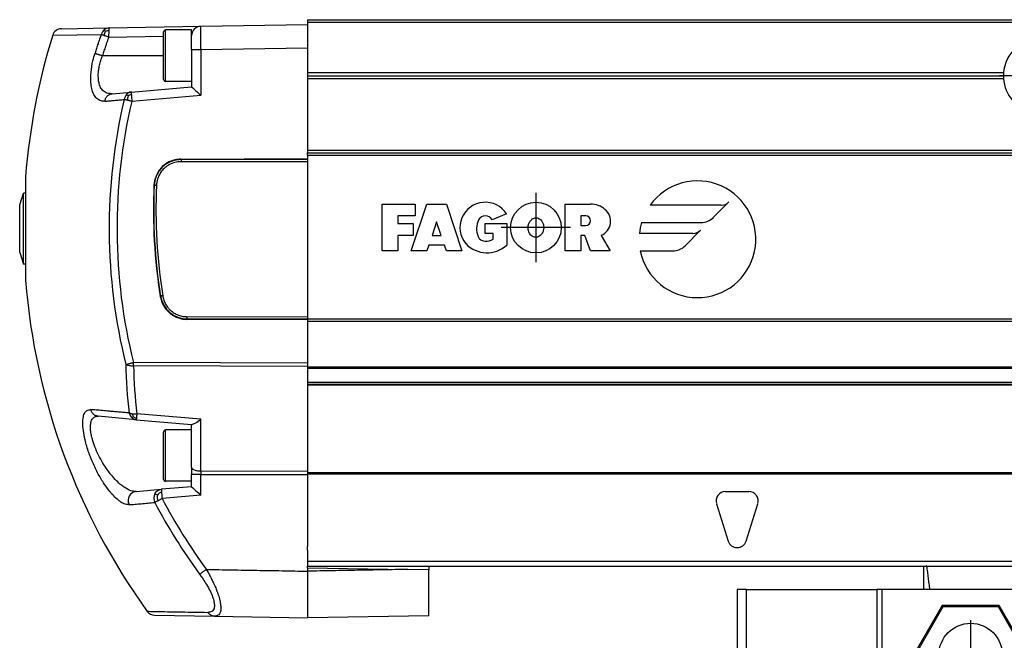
# Model space of a CAD drawing. Header units: millimetres. Extents: x -235 to 4016, y -109 to 485.
# Tile 30 of 44: x 800 to 905, y 189 to 255. Entities that reach past the tile are written whole.
import ezdxf

# ---------------------------------------------------------------- set-up
doc = ezdxf.new("R2010")
doc.units = ezdxf.units.MM
doc.linetypes.add('DOT_CENTER', pattern=[14, 12, -1, 0, -1])
doc.layers.add('1', color=7, linetype='Continuous')

# ---------------------------------------------------------------- blocks, each defined once
blk = doc.blocks.new('TAPA_IZQUIERDA__1', base_point=(799.62, 191.08))
at = {"color": 7, "linetype": 'Continuous'}
for p, q in [((804.09, 254.14), (809.21, 254.23)), ((809.21, 254.23), (819.01, 254.4)), ((819.01, 254.4), (830.43, 254.6)), ((830.43, 254.6), (830.43, 253.8)), ((803.15, 253.44), (808.35, 253.53)), ((809.16, 253.94), (809.14, 253.23)), ((809.14, 253.23), (815.03, 253.33)), ((815.03, 248.7), (815.03, 253.8)), ((818.03, 254), (815.23, 254)), ((815.23, 248.5), (815.23, 254)), ((818.03, 253.4), (818.03, 254)), ((818.03, 251.9), (818.03, 253.4)), ((830.43, 253.8), (830.43, 253.19)), ((830.43, 253.19), (830.43, 253.03)), ((830.43, 253.03), (830.43, 252.1)), ((819.01, 251.9), (830.43, 252.1)), ((830.43, 252.1), (830.43, 251.45)), ((815.03, 251.25), (808.49, 251.25)), ((818.03, 251.9), (818.03, 248.5)), ((819.01, 251.9), (819.01, 247.01)), ((830.43, 251.45), (830.43, 250.43)), ((830.43, 250.43), (830.43, 250.35)), ((830.43, 250.35), (830.43, 249.4)), ((830.43, 249.4), (830.43, 249.1)), ((830.43, 249.1), (830.43, 248.8)), ((830.43, 248.8), (830.43, 248.75)), ((811.56, 247.36), (818.03, 247.92)), ((818.03, 248.5), (815.23, 248.5)), ((818.03, 248.5), (818.03, 247.92)), ((830.43, 248.75), (830.43, 247.85)), ((830.43, 247.85), (830.43, 247.76)), ((830.43, 247.76), (830.43, 246.75)), ((809.52, 247.18), (811.56, 247.36)), ((811.23, 246.94), (811.07, 247.11)), ((811.63, 246.37), (819.01, 247.01)), ((830.43, 246.75), (830.43, 241.1)), ((830.43, 241.1), (830.43, 240.85)), ((830.43, 240.6), (830.43, 240.85)), ((830.43, 240.6), (830.43, 240.24)), ((816.89, 240.17), (830.43, 240.24)), ((830.43, 240.13), (816.92, 240.14)), ((830.43, 239.89), (816.92, 239.9)), ((830.43, 240.24), (830.43, 240.13)), ((830.43, 240.13), (830.43, 239.89)), ((830.43, 239.89), (830.43, 223.32)), ((800.25, 238.29), (800.25, 232.75)), ((799.62, 235.3), (800.02, 236.55)), ((800.02, 232.75), (800.02, 236.55)), ((800.25, 236.55), (800.02, 236.55)), ((799.62, 232.75), (799.62, 235.3)), ((799.62, 230.2), (799.62, 232.75)), ((800.02, 228.95), (800.02, 232.75)), ((800.25, 232.75), (800.25, 227.22)), ((799.62, 230.2), (800.02, 228.95)), ((800.25, 228.95), (800.02, 228.95)), ((830.43, 222.97), (817.53, 223.03)), ((817.56, 223.31), (830.43, 223.32)), ((817.56, 223.07), (830.43, 223.08)), ((830.43, 223.32), (830.43, 223.1)), ((830.43, 223.1), (830.43, 223.08)), ((830.43, 223.08), (830.43, 222.97)), ((830.43, 222.97), (830.43, 222.85)), ((830.43, 222.85), (830.43, 218.92)), ((830.43, 218.35), (811.8, 218.41)), ((830.43, 218.92), (830.43, 218.35)), ((830.43, 218.35), (830.43, 217.99)), ((830.43, 217.99), (811.81, 218.05)), ((830.43, 217.99), (830.43, 217.9)), ((830.43, 217.9), (830.43, 217.81)), ((830.43, 217.81), (830.43, 217.63)), ((830.43, 217.63), (830.43, 216.26)), ((830.43, 216.26), (830.43, 216.13)), ((830.43, 216.13), (830.43, 216.1)), ((830.43, 216.1), (830.43, 215.98)), ((830.43, 215.98), (830.43, 214.16)), ((830.43, 214.16), (830.43, 213.95)), ((830.43, 213.95), (830.43, 212.59)), ((812.1, 212.29), (808.04, 212.65)), ((811.79, 212.59), (811.62, 212.51)), ((812.1, 212.29), (818.03, 211.78)), ((819.01, 212.33), (812.17, 212.93)), ((819.01, 206.81), (819.01, 212.33)), ((830.43, 212.59), (830.43, 212.5)), ((830.43, 212.5), (830.43, 212.16)), ((830.43, 212.16), (830.43, 211.85)), ((815.03, 205.9), (815.03, 211)), ((815.23, 205.7), (815.23, 211.2)), ((818.03, 211.2), (815.23, 211.2)), ((818.03, 211.78), (818.09, 211.77)), ((818.03, 211.2), (818.03, 211.78)), ((818.03, 207.17), (818.03, 211.2)), ((830.43, 211.85), (830.43, 211.31)), ((830.43, 211.31), (830.43, 210.83)), ((830.43, 210.83), (830.43, 210.75)), ((830.43, 210.75), (830.43, 208.25)), ((830.43, 208.25), (830.43, 208.16)), ((830.43, 208.16), (830.43, 207.99)), ((830.43, 207.99), (830.43, 207.15)), ((818.03, 207.17), (818.03, 206.44)), ((819.01, 206.81), (830.43, 206.77)), ((830.43, 207.15), (830.43, 207.14)), ((830.43, 207.14), (830.43, 206.77)), ((830.43, 206.77), (830.43, 206.6)), ((818.03, 205.7), (815.23, 205.7)), ((818.03, 205.7), (818.03, 206.44)), ((818.03, 205.12), (818.03, 205.7)), ((819.01, 206.44), (830.43, 206.41)), ((819.01, 204.21), (819.01, 206.44)), ((830.43, 206.6), (830.43, 206.51)), ((830.43, 206.51), (830.43, 206.41)), ((830.43, 206.41), (830.43, 204.62)), ((812.08, 204.6), (814.79, 204.84)), ((818.03, 205.12), (814.79, 204.84)), ((830.43, 204.62), (830.43, 204.35)), ((814.36, 204.22), (814.1, 204.35)), ((819.01, 204.21), (814.86, 203.85)), ((830.43, 204.35), (830.43, 204.23)), ((830.43, 204.23), (830.43, 204.1)), ((830.43, 204.1), (830.43, 203.95)), ((830.43, 203.95), (830.43, 203.18)), ((830.43, 203.18), (830.43, 203.07)), ((830.43, 203.07), (830.43, 200.81)), ((830.43, 200.81), (830.43, 200.33)), ((830.43, 200.33), (830.43, 199.33)), ((830.43, 199.33), (830.43, 199.01)), ((830.43, 199.01), (830.43, 198.7)), ((830.43, 198.33), (830.43, 198.7)), ((830.43, 198.33), (830.43, 197.8)), ((830.43, 197.8), (830.43, 197.55)), ((830.43, 197.55), (830.43, 197.28)), ((830.43, 197.28), (830.43, 197.1)), ((830.43, 197.1), (830.43, 196.98)), ((830.43, 196.98), (830.43, 196.88)), ((830.43, 196.88), (830.43, 196.6)), ((830.43, 196.45), (830.43, 196.6)), ((830.43, 196.45), (841.16, 196.27)), ((830.43, 196.45), (830.43, 196.08)), ((843.43, 196.23), (841.16, 196.27)), ((843.43, 196.6), (843.43, 196.23)), ((843.43, 191.31), (843.43, 196.23)), ((814.07, 191.37), (820.47, 191.25)), ((820.47, 191.25), (830.43, 191.08)), ((843.43, 191.31), (830.43, 191.08))]:
    blk.add_line(p, q, dxfattribs=at)
for centre, radius, start, end in [((804.11, 253.14), 1, 91, 162.8143), ((809.23, 253.35), 0.877, 91.2918, 129.4408), ((819.03, 253.4), 1, 91, 180), ((870.03, 232.75), 70, 162.8143, 175.4654), ((809.31, 253.26), 0.998, 129.5491, 164.5547), ((810.16, 253.22), 1.51, 155.1406, 172.8371), ((809.26, 252.61), 1.33, 94.457, 110.7309), ((815.23, 253.8), 0.2, 90, 180), ((815.23, 248.7), 0.2, 180, 270), ((811.81, 246.42), 1.01, 137.2124, 172.212), ((811.64, 246.58), 0.786, 95.6472, 137.1449), ((812.9, 246.44), 1.74, 163.332, 178.8003), ((811.81, 245.87), 1.22, 101.1484, 118.6517), ((869.4, 232.75), 60.2, 166.7414, 193.9816), ((869.4, 232.75), 59.36, 166.7429, 193.9792), ((873.31, 234.75), 59.37, 177.4503, 188.9804), ((872.97, 234.75), 59, 177.4526, 189.0104), ((872.97, 234.76), 58.76, 177.4623, 189.0159), ((870.03, 232.75), 70, 184.5346, 215.8262), ((817.57, 225.98), 2.91, 189.2763, 269.8429), ((861.82, 219.13), 50.85, 181.0431, 186.9183), ((861.92, 218.97), 50.12, 181.0431, 186.9184), ((812.33, 213.23), 1.01, 192.9695, 225.6112), ((812.17, 213.08), 0.788, 225.8937, 264.5069), ((811.92, 215.3), 2.39, 264.7955, 276.0473), ((812.96, 213.08), 1.27, 187.1206, 202.9279), ((812.34, 213.59), 1.14, 241.2007, 258.9769), ((815.23, 211), 0.2, 90, 180), ((815.23, 205.9), 0.2, 180, 270), ((815.3, 203.4), 1.25, 113.31, 138.8083), ((815.07, 203.87), 1.08, 153.5861, 204.1349), ((816.03, 204.02), 1.68, 172.9617, 194.6134), ((869.49, 232.75), 61.8, 207.88, 216.1739), ((869.49, 232.75), 62.69, 207.8868, 216.1764), ((814.08, 192.36), 1, 215.8259, 269.0002)]:
    blk.add_arc(centre, radius, start, end, dxfattribs=at)
for points, knots in [([(809.21, 254.23), (809.21, 254.23), (809.19, 254.21), (809.19, 254.19), (809.18, 254.13), (809.17, 254.05), (809.16, 253.98), (809.16, 253.94)], [0, 0, 0, 0, 0.0185513, 0.049983, 0.0851286, 0.1786044, 0.3034301, 0.3034301, 0.3034301, 0.3034301]), ([(819.01, 251.9), (819.01, 252.06), (819.01, 252.38), (819, 252.87), (819, 253.3), (819, 253.65), (819, 253.9), (819, 254.08), (819, 254.21), (819.01, 254.3), (819.01, 254.37), (819.01, 254.4)], [0, 0, 0, 0, 0.487156, 0.955136, 1.461998, 1.768084, 2.030247, 2.205257, 2.309298, 2.398735, 2.499723, 2.499723, 2.499723, 2.499723]), ([(808.35, 253.53), (808.27, 253.31), (808.16, 252.97), (807.99, 252.47), (807.84, 252.02), (807.74, 251.69), (807.69, 251.52)], [0, 0, 0, 0, 0.694674, 1.058253, 1.58676, 2.115295, 2.115295, 2.115295, 2.115295]), ([(808.66, 253.41), (808.63, 253.42), (808.57, 253.44), (808.48, 253.48), (808.41, 253.5), (808.36, 253.52), (808.35, 253.53)], [0, 0, 0, 0, 0.1068553, 0.2006116, 0.2864485, 0.3341075, 0.3341075, 0.3341075, 0.3341075]), ([(809.14, 253.23), (809.07, 253.01), (808.96, 252.69), (808.79, 252.19), (808.64, 251.75), (808.54, 251.42), (808.49, 251.25)], [0, 0, 0, 0, 0.68444, 1.043135, 1.564092, 2.085077, 2.085077, 2.085077, 2.085077]), ([(809.14, 253.23), (809.1, 253.25), (809.02, 253.28), (808.89, 253.32), (808.78, 253.36), (808.7, 253.39), (808.66, 253.41)], [0, 0, 0, 0, 0.1421127, 0.2653089, 0.3931693, 0.5135142, 0.5135142, 0.5135142, 0.5135142]), ([(808.79, 253.85), (808.78, 253.87), (808.76, 253.9), (808.74, 253.94), (808.72, 253.97), (808.7, 254), (808.68, 254.02), (808.68, 254.03)], [0, 0, 0, 0, 0.0591744, 0.1047259, 0.1294919, 0.1800777, 0.2096117, 0.2096117, 0.2096117, 0.2096117]), ([(808.74, 246.38), (808.6, 246.38), (808.29, 246.38), (807.84, 246.64), (807.51, 247.12), (807.32, 247.71), (807.21, 248.52), (807.24, 249.52), (807.41, 250.58), (807.61, 251.25), (807.69, 251.52)], [0, 0, 0, 0, 0.407053, 0.923833, 1.471236, 2.129924, 2.775379, 3.887246, 5.142058, 5.978486, 5.978486, 5.978486, 5.978486]), ([(807.69, 251.52), (807.7, 251.51), (807.74, 251.5), (807.82, 251.47), (807.9, 251.44), (808, 251.41), (808.12, 251.37), (808.24, 251.33), (808.36, 251.29), (808.45, 251.26), (808.49, 251.25)], [0, 0, 0, 0, 0.057616, 0.1332686, 0.2260645, 0.3339404, 0.4538747, 0.5820945, 0.7145039, 0.8470809, 0.8470809, 0.8470809, 0.8470809]), ([(809.52, 247.18), (809.39, 247.18), (809.08, 247.17), (808.65, 247.37), (808.32, 247.75), (808.13, 248.2), (808.03, 248.79), (808.03, 249.34), (808.1, 249.9), (808.2, 250.36), (808.33, 250.83), (808.44, 251.12), (808.49, 251.25)], [0, 0, 0, 0, 0.408045, 0.915299, 1.366734, 1.893346, 2.360959, 3.146644, 3.531861, 4.040101, 4.575071, 4.981947, 4.981947, 4.981947, 4.981947]), ([(818.03, 251.9), (818.04, 251.9), (818.06, 251.9), (818.12, 251.9), (818.2, 251.9), (818.32, 251.9), (818.48, 251.9), (818.65, 251.9), (818.83, 251.9), (818.95, 251.9), (819.01, 251.9)], [0, 0, 0, 0, 0.0344041, 0.0688083, 0.1607532, 0.2867496, 0.4416854, 0.6192743, 0.7973952, 0.9825476, 0.9825476, 0.9825476, 0.9825476]), ([(818.03, 247.92), (818.18, 247.78), (818.51, 247.47), (818.84, 247.17), (819.01, 247.01)], [0, 0, 0, 0, 0.637937, 1.343454, 1.343454, 1.343454, 1.343454]), ([(808.74, 246.38), (808.75, 246.43), (808.77, 246.53), (808.82, 246.68), (808.9, 246.81), (809, 246.93), (809.12, 247.04), (809.25, 247.11), (809.39, 247.16), (809.48, 247.17), (809.52, 247.18)], [0, 0, 0, 0, 0.152548, 0.309194, 0.467477, 0.624902, 0.779274, 0.928921, 1.07271, 1.210034, 1.210034, 1.210034, 1.210034]), ([(811.56, 247.36), (811.56, 247.35), (811.56, 247.33), (811.56, 247.28), (811.57, 247.19), (811.57, 247.12), (811.58, 247.07)], [0, 0, 0, 0, 0.0193882, 0.0762897, 0.148843, 0.2927478, 0.2927478, 0.2927478, 0.2927478]), ([(811.58, 247.07), (811.58, 247.02), (811.59, 246.91), (811.6, 246.75), (811.62, 246.57), (811.62, 246.44), (811.63, 246.37)], [0, 0, 0, 0, 0.1513304, 0.3239306, 0.4767701, 0.7036013, 0.7036013, 0.7036013, 0.7036013]), ([(808.74, 246.38), (808.9, 246.39), (809.24, 246.42), (809.75, 246.47), (810.27, 246.51), (810.63, 246.54), (810.81, 246.56)], [0, 0, 0, 0, 0.497941, 1.010768, 1.536725, 2.077248, 2.077248, 2.077248, 2.077248]), ([(811.15, 246.48), (811.12, 246.48), (811.06, 246.5), (810.97, 246.52), (810.88, 246.54), (810.83, 246.55), (810.81, 246.56)], [0, 0, 0, 0, 0.0950581, 0.2032868, 0.2789009, 0.3593047, 0.3593047, 0.3593047, 0.3593047]), ([(811.63, 246.37), (811.59, 246.37), (811.51, 246.39), (811.39, 246.42), (811.27, 246.45), (811.2, 246.47), (811.15, 246.48)], [0, 0, 0, 0, 0.1214384, 0.2468508, 0.3550766, 0.4841089, 0.4841089, 0.4841089, 0.4841089]), ([(816.89, 240.17), (816.67, 240.16), (816.31, 240.14), (815.8, 239.98), (815.33, 239.75), (814.92, 239.43), (814.53, 238.99), (814.24, 238.48), (814.06, 237.92), (814.02, 237.55), (814, 237.39)], [0, 0, 0, 0, 0.644365, 1.10363, 1.566056, 2.209821, 2.670063, 3.315917, 3.956393, 4.423465, 4.423465, 4.423465, 4.423465]), ([(816.92, 240.14), (816.79, 240.13), (816.55, 240.12), (816.23, 240.06), (816, 239.99), (815.71, 239.88), (815.34, 239.7), (814.93, 239.38), (814.62, 239.03), (814.42, 238.72), (814.3, 238.49), (814.22, 238.3), (814.14, 238.08), (814.06, 237.76), (814.04, 237.51), (814.03, 237.37)], [0, 0, 0, 0, 0.400431, 0.731417, 0.975007, 1.108754, 1.660061, 2.212557, 2.662153, 3.035177, 3.317201, 3.431222, 3.671488, 4.009824, 4.423046, 4.423046, 4.423046, 4.423046]), ([(816.92, 239.9), (816.8, 239.89), (816.46, 239.88), (815.99, 239.76), (815.49, 239.51), (815.08, 239.21), (814.73, 238.8), (814.46, 238.31), (814.3, 237.82), (814.28, 237.48), (814.27, 237.36)], [0, 0, 0, 0, 0.3596, 1.018052, 1.439497, 2.030258, 2.536939, 3.04262, 3.687654, 4.062342, 4.062342, 4.062342, 4.062342]), ([(816.89, 240.17), (816.9, 240.17), (816.91, 240.16), (816.92, 240.15), (816.92, 240.14)], [0, 0, 0, 0, 0.02432925, 0.04866133, 0.04866133, 0.04866133, 0.04866133]), ([(816.92, 240.14), (816.92, 240.14), (816.92, 240.13), (816.92, 240.11), (816.92, 240.08), (816.92, 240.05), (816.92, 240.01), (816.92, 239.98), (816.92, 239.94), (816.92, 239.91), (816.92, 239.9)], [0, 0, 0, 0, 0.0105263, 0.0323735, 0.0580493, 0.0892929, 0.124893, 0.1632577, 0.2026625, 0.2414837, 0.2414837, 0.2414837, 0.2414837]), ([(814, 237.39), (814.01, 237.39), (814.01, 237.38), (814.02, 237.38), (814.03, 237.37)], [0, 0, 0, 0, 0.02314353, 0.034099, 0.034099, 0.034099, 0.034099]), ([(814.27, 237.36), (814.25, 237.36), (814.23, 237.36), (814.19, 237.36), (814.15, 237.37), (814.12, 237.37), (814.08, 237.37), (814.06, 237.37), (814.04, 237.37), (814.03, 237.37), (814.03, 237.37)], [0, 0, 0, 0, 0.0386788, 0.0778743, 0.1159857, 0.1513184, 0.1823126, 0.2077852, 0.2294862, 0.2399527, 0.2399527, 0.2399527, 0.2399527]), ([(814.7, 225.51), (814.69, 225.51), (814.68, 225.5), (814.67, 225.49), (814.67, 225.49)], [0, 0, 0, 0, 0.01939826, 0.03762556, 0.03762556, 0.03762556, 0.03762556]), ([(814.67, 225.49), (814.71, 225.32), (814.78, 224.98), (814.98, 224.54), (815.26, 224.11), (815.6, 223.75), (816.03, 223.43), (816.47, 223.22), (816.99, 223.06), (817.33, 223.04), (817.53, 223.03)], [0, 0, 0, 0, 0.515487, 1.026124, 1.46148, 2.050455, 2.483861, 3.074563, 3.506214, 4.095331, 4.095331, 4.095331, 4.095331]), ([(814.93, 225.55), (814.92, 225.55), (814.89, 225.54), (814.86, 225.54), (814.82, 225.53), (814.78, 225.52), (814.75, 225.52), (814.73, 225.52), (814.71, 225.51), (814.7, 225.51), (814.7, 225.51)], [0, 0, 0, 0, 0.0388694, 0.0782525, 0.1165413, 0.1520344, 0.183166, 0.2087492, 0.2305479, 0.2410638, 0.2410638, 0.2410638, 0.2410638]), ([(814.93, 225.55), (814.97, 225.4), (815.03, 225.09), (815.23, 224.64), (815.5, 224.25), (815.85, 223.9), (816.22, 223.65), (816.65, 223.45), (817.09, 223.33), (817.41, 223.32), (817.56, 223.31)], [0, 0, 0, 0, 0.467562, 0.943405, 1.469991, 1.877987, 2.403214, 2.812533, 3.295992, 3.756437, 3.756437, 3.756437, 3.756437]), ([(817.56, 223.07), (817.55, 223.06), (817.54, 223.05), (817.53, 223.04), (817.53, 223.03)], [0, 0, 0, 0, 0.02547518, 0.0509477, 0.0509477, 0.0509477, 0.0509477]), ([(817.56, 223.07), (817.56, 223.07), (817.56, 223.08), (817.56, 223.1), (817.56, 223.13), (817.56, 223.16), (817.56, 223.2), (817.56, 223.23), (817.56, 223.27), (817.56, 223.3), (817.56, 223.31)], [0, 0, 0, 0, 0.0105263, 0.0323735, 0.0580493, 0.0892929, 0.124893, 0.1632577, 0.2026625, 0.2414837, 0.2414837, 0.2414837, 0.2414837]), ([(810.98, 218.21), (811, 218.21), (811.05, 218.23), (811.14, 218.25), (811.23, 218.27), (811.33, 218.3), (811.44, 218.32), (811.56, 218.35), (811.69, 218.38), (811.77, 218.4), (811.8, 218.41)], [0, 0, 0, 0, 0.0622186, 0.1557764, 0.2522706, 0.3590728, 0.4607704, 0.5963388, 0.736396, 0.843247, 0.843247, 0.843247, 0.843247]), ([(810.98, 218.21), (811.1, 218.16), (811.37, 218.06), (811.65, 218.06), (811.81, 218.05)], [0, 0, 0, 0, 0.3732078, 0.8460562, 0.8460562, 0.8460562, 0.8460562]), ([(811.81, 218.05), (811.81, 218.11), (811.81, 218.23), (811.8, 218.35), (811.8, 218.41)], [0, 0, 0, 0, 0.1777835, 0.3604708, 0.3604708, 0.3604708, 0.3604708]), ([(811.33, 203.19), (811.15, 203.21), (810.79, 203.25), (810.37, 203.52), (809.8, 203.98), (809.21, 204.64), (808.53, 205.6), (807.93, 206.64), (807.42, 207.73), (806.96, 208.91), (806.63, 210), (806.43, 211.06), (806.36, 211.88), (806.4, 212.54), (806.56, 213.01), (806.83, 213.34), (807.09, 213.36), (807.23, 213.37)], [0, 0, 0, 0, 0.544669, 1.083086, 1.45397, 2.756674, 3.711474, 4.970395, 6.358253, 7.320983, 8.756391, 9.767659, 10.562456, 11.228015, 11.715913, 12.0369, 12.446128, 12.446128, 12.446128, 12.446128]), ([(808.04, 212.65), (808, 212.65), (807.9, 212.67), (807.77, 212.71), (807.64, 212.78), (807.53, 212.87), (807.42, 212.98), (807.34, 213.1), (807.27, 213.23), (807.24, 213.32), (807.23, 213.37)], [0, 0, 0, 0, 0.134773, 0.274727, 0.418977, 0.566314, 0.715255, 0.864079, 1.010953, 1.154116, 1.154116, 1.154116, 1.154116]), ([(811.35, 213.01), (811.15, 213.02), (810.77, 213.06), (810.21, 213.11), (809.66, 213.16), (809.14, 213.2), (808.63, 213.25), (808.15, 213.29), (807.68, 213.33), (807.38, 213.36), (807.23, 213.37)], [0, 0, 0, 0, 0.584553, 1.150149, 1.69671, 2.222701, 2.728726, 3.21644, 3.684015, 4.131664, 4.131664, 4.131664, 4.131664]), ([(811.35, 213.01), (811.37, 213), (811.42, 212.98), (811.5, 212.96), (811.59, 212.94), (811.66, 212.93), (811.7, 212.92)], [0, 0, 0, 0, 0.0683951, 0.1642673, 0.2491724, 0.3638454, 0.3638454, 0.3638454, 0.3638454]), ([(812.08, 204.6), (811.89, 204.62), (811.43, 204.66), (810.91, 204.98), (810.42, 205.34), (809.93, 205.79), (809.48, 206.3), (809.03, 206.87), (808.62, 207.48), (808.16, 208.27), (807.76, 209.14), (807.5, 209.86), (807.34, 210.44), (807.24, 210.89), (807.19, 211.38), (807.21, 211.88), (807.31, 212.27), (807.51, 212.5), (807.66, 212.6), (807.84, 212.65), (807.97, 212.65), (808.04, 212.65)], [0, 0, 0, 0, 0.576049, 1.364225, 1.779346, 2.430111, 3.321186, 3.834447, 4.59194, 5.552649, 6.547171, 7.477607, 7.845371, 8.335645, 8.878096, 9.321213, 9.826893, 10.043101, 10.2074, 10.374778, 10.591499, 10.591499, 10.591499, 10.591499]), ([(812.12, 212.47), (812.12, 212.45), (812.11, 212.4), (812.11, 212.35), (812.1, 212.31), (812.1, 212.3), (812.1, 212.29)], [0, 0, 0, 0, 0.0665576, 0.1300287, 0.1635568, 0.1749238, 0.1749238, 0.1749238, 0.1749238]), ([(812.17, 212.93), (812.16, 212.88), (812.15, 212.79), (812.14, 212.66), (812.13, 212.56), (812.12, 212.49), (812.12, 212.47)], [0, 0, 0, 0, 0.1525855, 0.2591975, 0.3830046, 0.4628937, 0.4628937, 0.4628937, 0.4628937]), ([(819.01, 212.33), (818.83, 212.17), (818.56, 211.93), (818.21, 211.81), (818.09, 211.77)], [0, 0, 0, 0, 0.698426, 1.085457, 1.085457, 1.085457, 1.085457]), ([(818.03, 207.17), (818.03, 207.17), (818.03, 207.16), (818.03, 207.13), (818.05, 207.09), (818.1, 207.03), (818.19, 206.97), (818.32, 206.91), (818.48, 206.86), (818.65, 206.83), (818.83, 206.81), (818.95, 206.81), (819.01, 206.81)], [0, 0, 0, 0, 0.00823, 0.01646, 0.081256, 0.152562, 0.263877, 0.403402, 0.566984, 0.746102, 0.930526, 1.110618, 1.110618, 1.110618, 1.110618]), ([(819.01, 206.81), (819.01, 206.78), (819.01, 206.72), (819.01, 206.63), (819.01, 206.54), (819.01, 206.48), (819.01, 206.44)], [0, 0, 0, 0, 0.0881127, 0.1781555, 0.2702471, 0.3623917, 0.3623917, 0.3623917, 0.3623917]), ([(819.01, 206.44), (818.95, 206.44), (818.83, 206.44), (818.65, 206.44), (818.48, 206.44), (818.32, 206.44), (818.2, 206.44), (818.12, 206.44), (818.06, 206.44), (818.04, 206.44), (818.03, 206.44)], [0, 0, 0, 0, 0.1851524, 0.3632733, 0.5408622, 0.695798, 0.8217944, 0.9137393, 0.9481435, 0.9825476, 0.9825476, 0.9825476, 0.9825476]), ([(812.08, 204.6), (812.02, 204.59), (811.88, 204.57), (811.68, 204.47), (811.49, 204.32), (811.35, 204.11), (811.26, 203.88), (811.23, 203.63), (811.25, 203.39), (811.31, 203.25), (811.33, 203.19)], [0, 0, 0, 0, 0.200804, 0.421515, 0.660017, 0.910977, 1.166244, 1.416042, 1.651316, 1.866072, 1.866072, 1.866072, 1.866072]), ([(814.1, 204.35), (814.19, 204.49), (814.36, 204.74), (814.66, 204.81), (814.79, 204.84)], [0, 0, 0, 0, 0.4747033, 0.8785551, 0.8785551, 0.8785551, 0.8785551]), ([(814.79, 204.84), (814.79, 204.84), (814.79, 204.81), (814.79, 204.75), (814.8, 204.66), (814.8, 204.58), (814.8, 204.55)], [0, 0, 0, 0, 0.0193883, 0.0762899, 0.1875413, 0.2927477, 0.2927477, 0.2927477, 0.2927477]), ([(814.8, 204.55), (814.81, 204.5), (814.82, 204.39), (814.83, 204.21), (814.85, 204.03), (814.86, 203.9), (814.86, 203.85)], [0, 0, 0, 0, 0.1513302, 0.3239307, 0.5453907, 0.7061491, 0.7061491, 0.7061491, 0.7061491]), ([(818.03, 205.12), (818.18, 204.98), (818.51, 204.67), (818.84, 204.37), (819.01, 204.21)], [0, 0, 0, 0, 0.637937, 1.343454, 1.343454, 1.343454, 1.343454]), ([(814.4, 203.6), (814.37, 203.58), (814.3, 203.54), (814.22, 203.5), (814.14, 203.46), (814.1, 203.44), (814.08, 203.43)], [0, 0, 0, 0, 0.1137871, 0.2135241, 0.2958734, 0.362437, 0.362437, 0.362437, 0.362437]), ([(814.86, 203.85), (814.82, 203.82), (814.75, 203.78), (814.63, 203.72), (814.51, 203.65), (814.44, 203.61), (814.4, 203.6)], [0, 0, 0, 0, 0.1292845, 0.2680805, 0.4014458, 0.5245739, 0.5245739, 0.5245739, 0.5245739]), ([(811.33, 203.19), (811.54, 203.2), (811.97, 203.24), (812.64, 203.3), (813.35, 203.36), (813.83, 203.41), (814.08, 203.43)], [0, 0, 0, 0, 0.631026, 1.300954, 2.010273, 2.757682, 2.757682, 2.757682, 2.757682]), ([(818.89, 195.74), (818.9, 195.76), (818.94, 195.79), (819.01, 195.83), (819.09, 195.89), (819.18, 195.96), (819.28, 196.03), (819.39, 196.11), (819.49, 196.19), (819.57, 196.24), (819.6, 196.27)], [0, 0, 0, 0, 0.0657581, 0.1490644, 0.2487563, 0.362528, 0.4871662, 0.6187823, 0.7532435, 0.8865735, 0.8865735, 0.8865735, 0.8865735]), ([(819.6, 196.27), (819.69, 196.12), (819.87, 195.81), (820.11, 195.35), (820.34, 194.88), (820.55, 194.42), (820.76, 193.91), (820.94, 193.39), (821.08, 192.85), (821.15, 192.38), (821.16, 192.04), (821.13, 191.82), (821.08, 191.65), (821, 191.49), (820.86, 191.35), (820.7, 191.28), (820.57, 191.25), (820.5, 191.25), (820.47, 191.25)], [0, 0, 0, 0, 0.530715, 1.058414, 1.547811, 2.113239, 2.589253, 3.17048, 3.786189, 4.255731, 4.587597, 4.805926, 4.928328, 5.109379, 5.333319, 5.501694, 5.637093, 5.719217, 5.719217, 5.719217, 5.719217]), ([(819.6, 196.27), (820.5, 196.25), (822.31, 196.22), (825.01, 196.17), (827.72, 196.13), (829.53, 196.09), (830.43, 196.08)], [0, 0, 0, 0, 2.70689, 5.41378, 8.120673, 10.827566, 10.827566, 10.827566, 10.827566]), ([(841.16, 196.27), (840.26, 196.25), (838.48, 196.22), (835.79, 196.17), (833.11, 196.12), (831.32, 196.09), (830.43, 196.08)], [0, 0, 0, 0, 2.68306, 5.36612, 8.049184, 10.732247, 10.732247, 10.732247, 10.732247]), ([(830.43, 196.08), (830.43, 195.77), (830.43, 195.15), (830.43, 194.24), (830.43, 193.37), (830.43, 192.59), (830.43, 191.96), (830.43, 191.53), (830.43, 191.25), (830.43, 191.14), (830.43, 191.08)], [0, 0, 0, 0, 0.936592, 1.839998, 2.744308, 3.534536, 4.177867, 4.647554, 4.823015, 4.998477, 4.998477, 4.998477, 4.998477]), ([(818.89, 195.74), (818.98, 195.62), (819.2, 195.31), (819.55, 194.77), (819.91, 194.15), (820.21, 193.52), (820.4, 192.97), (820.48, 192.5), (820.46, 192.13), (820.34, 191.88), (820.17, 191.74), (819.98, 191.67), (819.83, 191.67), (819.77, 191.67)], [0, 0, 0, 0, 0.460005, 1.130967, 1.935284, 2.629524, 3.22177, 3.674629, 4.061765, 4.299407, 4.472924, 4.711793, 4.904811, 4.904811, 4.904811, 4.904811]), ([(813.27, 191.78), (813.5, 191.78), (814.05, 191.77), (815.28, 191.74), (817.22, 191.71), (818.83, 191.68), (819.77, 191.67)], [0, 0, 0, 0, 0.691313, 1.654242, 3.691006, 6.498403, 6.498403, 6.498403, 6.498403]), ([(820.47, 191.25), (820.44, 191.26), (820.37, 191.26), (820.27, 191.28), (820.17, 191.32), (820.08, 191.36), (819.99, 191.42), (819.91, 191.5), (819.83, 191.58), (819.79, 191.64), (819.77, 191.67)], [0, 0, 0, 0, 0.1001977, 0.2027754, 0.3075468, 0.414209, 0.5223271, 0.6313156, 0.7404586, 0.8489524, 0.8489524, 0.8489524, 0.8489524])]:
    blk.add_open_spline(points, degree=3, knots=knots, dxfattribs=at)
blk = doc.blocks.new('Li-28_PERFIL__2', base_point=(830.43, 196.6))
at = {"color": 7, "linetype": 'Continuous'}
for p, q in [((830.43, 255.1), (830.43, 254.85)), ((830.43, 255.1), (3910.43, 255.1)), ((830.43, 254.85), (830.43, 254.6)), ((830.43, 254.85), (3910.43, 254.85)), ((830.43, 254.6), (830.43, 253.8)), ((830.43, 253.8), (830.43, 253.19)), ((830.43, 253.19), (830.43, 253.03)), ((830.43, 253.03), (830.43, 252.1)), ((830.43, 252.1), (830.43, 251.45)), ((830.43, 251.45), (830.43, 250.43)), ((830.43, 250.43), (830.43, 250.35)), ((830.43, 250.35), (830.43, 249.4)), ((830.43, 249.4), (830.43, 249.1)), ((904.94, 249.4), (830.43, 249.4)), ((830.43, 249.1), (830.43, 248.8)), ((830.43, 249.1), (904.93, 249.1)), ((830.43, 248.8), (830.43, 248.75)), ((830.43, 248.8), (904.94, 248.8)), ((830.43, 248.75), (830.43, 247.85)), ((830.43, 247.85), (830.43, 247.76)), ((830.43, 247.76), (830.43, 246.75)), ((830.43, 246.75), (830.43, 241.1)), ((830.43, 241.1), (830.43, 240.85)), ((3910.43, 241.1), (830.43, 241.1)), ((830.43, 240.6), (830.43, 240.85)), ((830.43, 240.85), (3910.43, 240.85)), ((830.43, 240.6), (830.43, 240.24)), ((830.43, 240.6), (3910.43, 240.6)), ((830.43, 240.24), (830.43, 240.13)), ((830.43, 240.13), (830.43, 239.89)), ((830.43, 239.89), (830.43, 223.32)), ((838.43, 230.35), (838.43, 235.35)), ((838.43, 235.35), (841.97, 235.35)), ((841.55, 230.35), (843.22, 235.35)), ((841.97, 235.35), (841.97, 234.1)), ((843.22, 235.35), (845.3, 235.35)), ((845.3, 235.35), (846.97, 230.35)), ((858.03, 235.35), (860.74, 235.35)), ((858.03, 230.35), (858.03, 235.35)), ((874.73, 235.26), (867.11, 235.26)), ((873.88, 233.93), (875.55, 235.59)), ((841.97, 234.1), (840.09, 234.1)), ((840.09, 234.1), (840.09, 233.27)), ((851.75, 234.31), (850.19, 233.68)), ((859.7, 234.1), (859.7, 233.06)), ((860.22, 234.1), (859.7, 234.1)), ((840.09, 233.27), (841.76, 233.27)), ((841.76, 233.27), (841.76, 232.02)), ((844.26, 233.48), (843.78, 232.02)), ((844.75, 232.02), (844.26, 233.48)), ((849.47, 233.27), (851.77, 233.27)), ((849.47, 232.22), (849.47, 233.27)), ((851.77, 233.27), (851.77, 230.97)), ((859.7, 233.06), (860.22, 233.06)), ((866.19, 233.38), (872.56, 233.38)), ((841.76, 232.02), (840.09, 232.02)), ((840.09, 232.02), (840.09, 230.35)), ((843.78, 232.02), (844.75, 232.02)), ((850.31, 232.22), (849.47, 232.22)), ((850.31, 231.6), (850.31, 232.22)), ((860.11, 232.02), (859.7, 232.02)), ((859.7, 232.02), (859.7, 230.35)), ((860.74, 230.35), (860.11, 232.02)), ((861.89, 232.02), (862.82, 230.35)), ((871.7, 232.22), (865.96, 232.22)), ((870.85, 230.9), (872.52, 232.56)), ((843.43, 230.97), (843.22, 230.35)), ((845.09, 230.97), (843.43, 230.97)), ((845.3, 230.35), (845.09, 230.97)), ((840.09, 230.35), (838.43, 230.35)), ((843.22, 230.35), (841.55, 230.35)), ((846.97, 230.35), (845.3, 230.35)), ((859.7, 230.35), (858.03, 230.35)), ((862.82, 230.35), (860.74, 230.35)), ((866.06, 230.35), (869.53, 230.35)), ((830.43, 223.32), (830.43, 223.1)), ((830.43, 223.1), (830.43, 223.08)), ((830.43, 223.1), (3910.43, 223.1)), ((830.43, 223.08), (830.43, 222.97)), ((830.43, 222.97), (830.43, 222.85)), ((830.43, 222.85), (830.43, 218.92)), ((830.43, 222.85), (3910.43, 222.85)), ((830.43, 218.92), (830.43, 218.35)), ((830.43, 218.35), (830.43, 217.99)), ((830.43, 217.99), (830.43, 217.9)), ((830.43, 217.9), (830.43, 217.81)), ((3910.43, 217.9), (830.43, 217.9)), ((830.43, 217.81), (830.43, 217.63)), ((830.43, 217.81), (3910.43, 217.81)), ((830.43, 217.63), (830.43, 216.26)), ((830.43, 216.26), (830.43, 216.13)), ((3910.43, 216.26), (830.43, 216.26)), ((830.43, 216.13), (830.43, 216.1)), ((830.43, 216.1), (830.43, 215.98)), ((830.43, 216.1), (3910.43, 216.1)), ((830.43, 215.98), (830.43, 214.16)), ((3910.43, 215.98), (830.43, 215.98)), ((830.43, 214.16), (830.43, 213.95)), ((830.43, 213.95), (830.43, 212.59)), ((830.43, 212.59), (830.43, 212.5)), ((830.43, 212.5), (830.43, 212.16)), ((830.43, 212.16), (830.43, 211.85)), ((830.43, 211.85), (830.43, 211.31)), ((830.43, 211.31), (830.43, 210.83)), ((830.43, 210.83), (830.43, 210.75)), ((830.43, 210.75), (830.43, 208.25)), ((830.43, 208.25), (830.43, 208.16)), ((830.43, 208.16), (830.43, 207.99)), ((830.43, 207.99), (830.43, 207.15)), ((830.43, 207.15), (830.43, 207.14)), ((830.43, 207.14), (830.43, 206.77)), ((830.43, 206.77), (830.43, 206.6)), ((830.43, 206.6), (830.43, 206.51)), ((3910.43, 206.6), (830.43, 206.6)), ((830.43, 206.51), (830.43, 206.41)), ((830.43, 206.51), (3910.43, 206.51)), ((830.43, 206.41), (830.43, 204.62)), ((830.43, 204.62), (830.43, 204.35)), ((875.18, 204.6), (877.68, 204.6)), ((830.43, 204.35), (830.43, 204.23)), ((830.43, 204.23), (830.43, 204.1)), ((830.43, 204.1), (830.43, 203.95)), ((830.43, 203.95), (830.43, 203.18)), ((830.43, 203.18), (830.43, 203.07)), ((830.43, 203.07), (830.43, 200.81)), ((874.22, 203.3), (875.47, 199.3)), ((877.38, 199.3), (878.63, 203.3)), ((830.43, 200.81), (830.43, 200.33)), ((830.43, 200.33), (830.43, 199.33)), ((830.43, 199.33), (830.43, 199.01)), ((830.43, 199.01), (830.43, 198.7)), ((830.43, 198.33), (830.43, 198.7)), ((830.43, 198.33), (830.43, 197.8)), ((830.43, 197.8), (830.43, 197.55)), ((830.43, 197.55), (830.43, 197.28)), ((830.43, 197.28), (830.43, 197.1)), ((830.43, 197.1), (830.43, 196.98)), ((3910.43, 197.1), (830.43, 197.1)), ((830.43, 196.98), (830.43, 196.88)), ((830.43, 196.88), (830.43, 196.6)), ((830.43, 196.6), (896.43, 196.61)), ((896.43, 196.61), (896.71, 196.61)), ((896.75, 196.61), (896.71, 196.61)), ((896.75, 196.61), (946.1, 196.61))]:
    blk.add_line(p, q, dxfattribs=at)
blk.add_circle((854.89, 232.85), 2.71, dxfattribs=at)
for centre, radius, start, end in [((908.93, 249.1), 4, 4.3012, 175.6988), ((908.93, 249.1), 4, 175.6988, 180), ((908.93, 249.1), 4, 180, 184.3012), ((908.93, 249.1), 4, 184.3012, 257.1614), ((872.18, 231.6), 6.25, 191.537, 144.197), ((849.47, 232.85), 2.71, 32.579, 219.5977), ((860.74, 232.91), 2.44, 50.7613, 90), ((874.73, 236.41), 1.16, 270, 315), ((849.47, 233.27), 0.835, 29.9189, 150.0811), ((860.22, 233.58), 0.521, 270, 90), ((861.24, 233.53), 1.64, 293.2767, 50.7613), ((850.72, 232.75), 2.19, 154.6231, 202.6199), ((872.18, 231.6), 6.25, 163.4412, 174.2608), ((872.56, 235.26), 1.87, 270, 315), ((849.47, 232.22), 0.833, 202.6199, 270), ((871.7, 233.38), 1.16, 270, 315), ((849.65, 233.25), 3.1, 223.129, 312.9833), ((849.47, 233.16), 1.77, 270, 298.0725), ((869.53, 232.22), 1.87, 270, 315), ((875.18, 203.6), 1, 90, 197.354), ((877.68, 203.6), 1, 342.646, 90), ((876.43, 199.6), 1, 197.354, 342.646)]:
    blk.add_arc(centre, radius, start, end, dxfattribs=at)
blk.add_open_spline([(854.89, 233.89), (854.82, 233.89), (854.7, 233.88), (854.56, 233.81), (854.42, 233.72), (854.29, 233.59), (854.16, 233.39), (854.09, 233.18), (854.05, 232.97), (854.05, 232.76), (854.09, 232.53), (854.16, 232.32), (854.26, 232.15), (854.39, 232), (854.54, 231.89), (854.71, 231.82), (854.88, 231.8), (855.05, 231.82), (855.23, 231.89), (855.39, 232.01), (855.53, 232.18), (855.62, 232.34), (855.69, 232.56), (855.73, 232.78), (855.72, 232.99), (855.68, 233.17), (855.62, 233.36), (855.51, 233.57), (855.35, 233.72), (855.2, 233.82), (855.05, 233.88), (854.93, 233.89), (854.89, 233.89)], degree=3, knots=[0, 0, 0, 0, 0.204088, 0.343721, 0.479788, 0.687082, 0.87829, 1.19761, 1.335905, 1.542235, 1.801351, 2.052121, 2.189965, 2.404724, 2.617111, 2.752666, 2.948556, 3.109235, 3.273914, 3.527757, 3.695009, 3.920456, 4.093839, 4.375996, 4.59315, 4.721354, 4.910109, 5.208287, 5.416129, 5.553352, 5.762285, 5.896742, 5.896742, 5.896742, 5.896742], dxfattribs=at)
at = {"layer": '1', "color": 2, "linetype": 'DOT_CENTER'}
for p, q in [((913.33, 249.1), (904.53, 249.1)), ((854.89, 236.56), (854.89, 229.14)), ((858.6, 232.85), (851.18, 232.85))]:
    blk.add_line(p, q, dxfattribs=at)
blk = doc.blocks.new('CABEZA__3', base_point=(876.43, 168.65))
at = {"color": 7, "linetype": 'Continuous'}
for p, q in [((896.43, 194.1), (896.43, 196.6)), ((896.75, 196.61), (896.71, 196.61)), ((896.75, 196.61), (946.1, 196.61)), ((946.15, 196.61), (946.1, 196.61)), ((946.43, 194.1), (946.43, 196.61)), ((876.43, 194.1), (876.43, 183.25)), ((877.43, 194.1), (876.43, 194.1)), ((877.43, 183.25), (877.43, 194.1)), ((877.43, 194.1), (891.43, 194.1)), ((891.43, 178.45), (891.43, 194.1)), ((891.93, 194.1), (891.43, 194.1)), ((891.93, 194.1), (891.93, 178.45)), ((896.43, 194.1), (891.93, 194.1)), ((897.07, 194.1), (896.43, 194.1)), ((910.93, 194.1), (897.07, 194.1)), ((910.93, 178.45), (910.93, 194.1)), ((911.43, 194.1), (910.93, 194.1)), ((911.43, 194.1), (911.43, 178.45)), ((911.43, 194.1), (931.43, 194.1)), ((931.43, 194.1), (931.43, 178.45)), ((931.43, 194.1), (931.93, 194.1)), ((931.93, 178.45), (931.93, 194.1)), ((945.78, 194.1), (931.93, 194.1)), ((946.43, 194.1), (945.78, 194.1)), ((950.93, 194.1), (946.43, 194.1)), ((950.93, 194.1), (950.93, 178.45)), ((951.43, 194.1), (950.93, 194.1)), ((951.43, 178.45), (951.43, 194.1)), ((951.43, 194.1), (965.43, 194.1)), ((965.43, 183.25), (965.43, 194.1)), ((965.43, 194.1), (966.43, 194.1)), ((966.43, 194.1), (966.43, 183.25)), ((898.37, 192.41), (895.3, 187.1)), ((898.45, 192.25), (895.48, 187.1)), ((904.49, 192.41), (898.37, 192.41)), ((898.45, 192.25), (898.37, 192.41)), ((904.4, 192.25), (898.45, 192.25)), ((904.4, 192.25), (904.49, 192.41)), ((907.37, 187.1), (904.4, 192.25)), ((907.55, 187.1), (904.49, 192.41)), ((938.37, 192.41), (935.3, 187.1)), ((938.45, 192.25), (935.48, 187.1)), ((938.45, 192.25), (938.37, 192.41)), ((944.49, 192.41), (938.37, 192.41)), ((944.4, 192.25), (938.45, 192.25)), ((944.4, 192.25), (944.49, 192.41)), ((947.37, 187.1), (944.4, 192.25)), ((947.55, 187.1), (944.49, 192.41)), ((898.37, 181.8), (895.3, 187.1)), ((895.48, 187.1), (895.3, 187.1)), ((898.45, 181.95), (895.48, 187.1)), ((907.37, 187.1), (904.4, 181.95)), ((907.55, 187.1), (904.49, 181.8)), ((907.37, 187.1), (907.55, 187.1)), ((935.3, 187.1), (938.37, 181.8)), ((935.48, 187.1), (935.3, 187.1)), ((935.48, 187.1), (938.45, 181.95)), ((944.4, 181.95), (947.37, 187.1)), ((944.49, 181.8), (947.55, 187.1)), ((947.37, 187.1), (947.55, 187.1)), ((876.43, 169.15), (876.43, 183.25)), ((876.43, 183.25), (877.43, 183.25)), ((877.43, 183.25), (887.18, 183.25)), ((877.43, 183.25), (877.43, 169.15)), ((887.68, 183.25), (887.18, 183.25)), ((887.68, 182.75), (887.18, 183.25)), ((887.68, 182.75), (887.68, 183.25)), ((887.68, 178.45), (887.68, 182.75)), ((955.68, 183.25), (955.18, 182.75)), ((955.18, 183.25), (955.18, 182.75)), ((955.68, 183.25), (955.18, 183.25)), ((955.18, 182.75), (955.18, 178.45)), ((965.43, 183.25), (955.68, 183.25)), ((966.43, 183.25), (965.43, 183.25)), ((969.43, 183.25), (966.43, 183.25)), ((969.43, 183.25), (970.43, 183.25)), ((969.43, 169.15), (969.43, 183.25)), ((980.17, 183.25), (970.43, 183.25)), ((970.43, 169.15), (970.43, 183.25)), ((980.17, 169.15), (980.17, 183.25)), ((898.37, 181.8), (898.45, 181.95)), ((904.49, 181.8), (898.37, 181.8)), ((904.4, 181.95), (898.45, 181.95)), ((904.49, 181.8), (904.4, 181.95)), ((938.45, 181.95), (938.37, 181.8)), ((938.37, 181.8), (944.49, 181.8)), ((938.45, 181.95), (944.4, 181.95)), ((944.4, 181.95), (944.49, 181.8)), ((887.68, 178.45), (891.43, 178.45)), ((891.43, 178.45), (891.93, 178.45)), ((910.93, 178.45), (891.93, 178.45)), ((910.93, 178.45), (911.43, 178.45)), ((911.43, 178.45), (931.43, 178.45)), ((931.43, 178.45), (931.93, 178.45)), ((950.93, 178.45), (931.93, 178.45)), ((950.93, 178.45), (951.43, 178.45)), ((951.43, 178.45), (955.18, 178.45)), ((876.43, 169.15), (876.93, 168.65)), ((876.93, 168.65), (877.43, 169.15)), ((877.43, 169.15), (889.43, 169.15)), ((889.43, 169.15), (889.43, 169.55)), ((889.43, 169.55), (953.43, 169.55)), ((889.43, 169.05), (889.43, 169.15)), ((889.43, 168.65), (889.43, 169.05)), ((953.43, 169.05), (889.43, 169.05)), ((953.43, 169.55), (953.43, 169.15)), ((953.43, 169.15), (953.43, 169.05)), ((953.43, 169.15), (969.43, 169.15)), ((953.43, 169.05), (953.43, 168.65)), ((969.43, 169.15), (969.93, 168.65)), ((970.43, 169.15), (969.93, 168.65)), ((970.43, 169.15), (980.17, 169.15)), ((980.17, 169.15), (979.67, 168.65)), ((889.43, 168.65), (876.93, 168.65)), ((953.43, 168.65), (969.93, 168.65)), ((969.93, 168.65), (979.67, 168.65))]:
    blk.add_line(p, q, dxfattribs=at)
for centre in [(901.43, 187.1), (941.43, 187.1)]:
    blk.add_circle(centre, 3.4, dxfattribs=at)
for points, knots in [([(896.71, 196.61), (896.68, 196.6), (896.61, 196.59), (896.53, 196.58), (896.47, 196.59), (896.44, 196.59), (896.43, 196.6), (896.43, 196.6)], [0, 0, 0, 0, 0.1022068, 0.1918089, 0.2477975, 0.2740699, 0.2813975, 0.2813975, 0.2813975, 0.2813975]), ([(897.07, 194.1), (897.05, 194.31), (896.99, 194.73), (896.91, 195.36), (896.83, 195.98), (896.78, 196.4), (896.75, 196.61)], [0, 0, 0, 0, 0.63275, 1.265494, 1.898236, 2.530923, 2.530923, 2.530923, 2.530923]), ([(945.78, 194.1), (945.81, 194.31), (945.86, 194.73), (945.94, 195.36), (946.02, 195.98), (946.08, 196.4), (946.1, 196.61)], [0, 0, 0, 0, 0.63275, 1.265494, 1.898236, 2.530923, 2.530923, 2.530923, 2.530923]), ([(946.43, 196.61), (946.42, 196.6), (946.4, 196.58), (946.33, 196.58), (946.24, 196.59), (946.18, 196.6), (946.15, 196.61)], [0, 0, 0, 0, 0.0196249, 0.0930246, 0.1826268, 0.2848335, 0.2848335, 0.2848335, 0.2848335])]:
    blk.add_open_spline(points, degree=3, knots=knots, dxfattribs=at)
at = {"layer": '1', "color": 2, "linetype": 'DOT_CENTER'}
for p, q in [((901.43, 190.84), (901.43, 183.36)), ((941.43, 190.84), (941.43, 183.36)), ((905.17, 187.1), (897.69, 187.1)), ((945.17, 187.1), (937.69, 187.1))]:
    blk.add_line(p, q, dxfattribs=at)
blk = doc.blocks.new('Li-28__6', base_point=(799.62, 168.65))
for name, p in [('Li-28_PERFIL__2', (830.43, 196.6)), ('TAPA_IZQUIERDA__1', (799.62, 191.08)), ('CABEZA__3', (876.43, 168.65))]:
    blk.add_blockref(name, p)
blk = doc.blocks.new('A2', base_point=(1171, 212))
blk.add_blockref('Li-28__6', (799.62, 168.65))

msp = doc.modelspace()

# ---------------------------------------------------------------- block references
msp.add_blockref('A2', (1171, 212))

doc.saveas('drawing.dxf')
